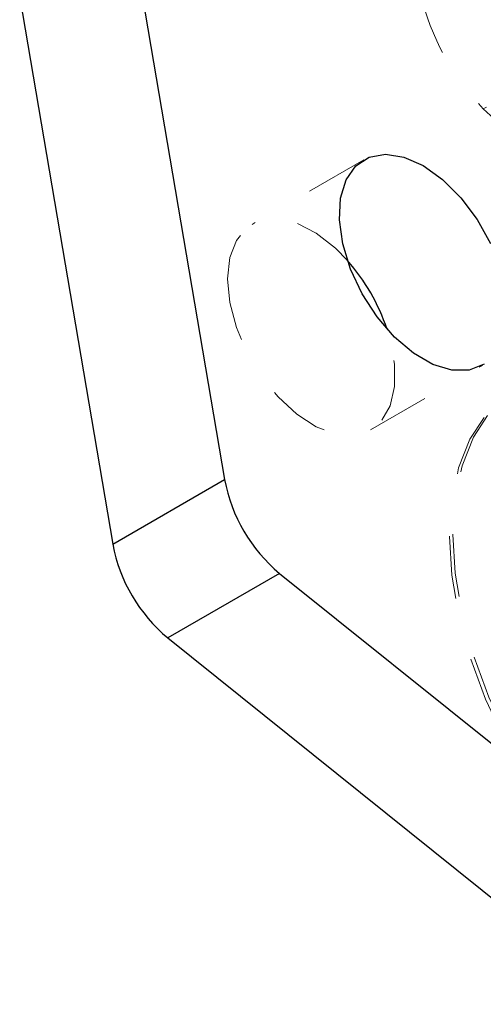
# Model space of a CAD drawing. Header units: inches. Extents: x 0.1 to 87.3, y 0.1 to 33.9.
# Tile 69 of 140: x 34.7 to 35.4, y 10.3 to 11.8. Entities that reach past the tile are written whole.
import ezdxf

# ---------------------------------------------------------------- set-up
doc = ezdxf.new("R2010")
doc.units = ezdxf.units.IN
doc.header["$MEASUREMENT"] = 0
doc.linetypes.add('HIDDEN', pattern=[0.075, 0.05, -0.025])

msp = doc.modelspace()

# ---------------------------------------------------------------- linework, layer by layer
at = {"color": 7, "linetype": 'Continuous', "lineweight": 25}
for p, q in [((34.848602, 11.97394), (34.997048, 11.103525)), ((34.848602, 11.97394), (34.997048, 11.103525)), ((34.670433, 11.871086), (34.81888, 11.00067)), ((34.670433, 11.871086), (34.81888, 11.00067)), ((34.81888, 11.00067), (34.997048, 11.103525)), ((34.81888, 11.00067), (34.997048, 11.103525)), ((35.084591, 10.954204), (34.906422, 10.85135)), ((35.084591, 10.954204), (34.906422, 10.85135)), ((35.084591, 10.954204), (35.940538, 10.267948)), ((35.084591, 10.954204), (35.794697, 10.384876)), ((34.906422, 10.85135), (35.616528, 10.282021)), ((34.906422, 10.85135), (35.616528, 10.282021))]:
    msp.add_line(p, q, dxfattribs=at)
at = {"color": 7, "linetype": 'HIDDEN', "lineweight": 18}
for p, q in [((35.5875, 11.796587), (35.409331, 11.693732)), ((35.5875, 11.796587), (35.409331, 11.693732)), ((35.218958, 11.61277), (35.04079, 11.509915)), ((35.218958, 11.61277), (35.04079, 11.509915)), ((35.229751, 11.182589), (35.407919, 11.285444)), ((35.229751, 11.182589), (35.407919, 11.285444))]:
    msp.add_line(p, q, dxfattribs=at)
at = {"color": 7, "linetype": 'HIDDEN', "lineweight": 18, "flags": 128}
for points in [[(35.797643, 11.641761), (35.771183, 11.607218), (35.738053, 11.582162), (35.699138, 11.567263), (35.655475, 11.562917), (35.608229, 11.56924), (35.558659, 11.586064), (35.508089, 11.61294), (35.457867, 11.649151), (35.409331, 11.693732)], [(35.797643, 11.641761), (35.771183, 11.607218), (35.738053, 11.582162), (35.699138, 11.567263), (35.655475, 11.562917), (35.608229, 11.56924), (35.558659, 11.586064), (35.508089, 11.61294), (35.457867, 11.649151), (35.409331, 11.693732)], [(35.19284, 11.452269), (35.173595, 11.471952), (35.14304, 11.495813), (35.112066, 11.51161), (35.082343, 11.518493), (35.055474, 11.516091), (35.032906, 11.504532), (35.015857, 11.484441), (35.005246, 11.456899), (35.001644, 11.423393)], [(35.19284, 11.452269), (35.173595, 11.471952), (35.14304, 11.495813), (35.112066, 11.51161), (35.082343, 11.518493), (35.055474, 11.516091), (35.032906, 11.504532), (35.015857, 11.484441), (35.005246, 11.456899), (35.001644, 11.423393)], [(35.001644, 11.423393), (35.005246, 11.385728), (35.015857, 11.345935), (35.032906, 11.306159), (35.055474, 11.268544), (35.082343, 11.235119), (35.112066, 11.207685), (35.14304, 11.187721), (35.173595, 11.176304), (35.202083, 11.174048), (35.22697, 11.181076), (35.246913, 11.197009), (35.260838, 11.220987), (35.267993, 11.251719), (35.267993, 11.287547), (35.260838, 11.326539), (35.255868, 11.34309)], [(35.001644, 11.423393), (35.005246, 11.385728), (35.015857, 11.345935), (35.032906, 11.306159), (35.055474, 11.268544), (35.082343, 11.235119), (35.112066, 11.207685), (35.14304, 11.187721), (35.173595, 11.176304), (35.202083, 11.174048), (35.22697, 11.181076), (35.246913, 11.197009), (35.260838, 11.220987), (35.267993, 11.251719), (35.267993, 11.287547), (35.260838, 11.326539), (35.255868, 11.34309)], [(35.671294, 11.250759), (35.722799, 11.22528), (35.774303, 11.191294), (35.824759, 11.149491), (35.87314, 11.100724), (35.918459, 11.045985), (35.959796, 10.986389), (35.996308, 10.923148), (36.027253, 10.85755), (36.051999, 10.79093), (36.070044, 10.724645), (36.08102, 10.660044), (36.084704, 10.598442), (36.08102, 10.541094), (36.070044, 10.489165), (36.051999, 10.443714), (36.027253, 10.405667), (35.996308, 10.375796), (35.959796, 10.354711), (35.918459, 10.342841), (35.87314, 10.340427), (35.824759, 10.347519), (35.774303, 10.363972), (35.722799, 10.389451), (35.671294, 10.423438), (35.620838, 10.46524), (35.572458, 10.514007), (35.527138, 10.568746), (35.485801, 10.628343), (35.449289, 10.691584), (35.418345, 10.757182), (35.393598, 10.823801), (35.375553, 10.890086), (35.364577, 10.954687), (35.360894, 11.016289), (35.364577, 11.073638), (35.375553, 11.125566), (35.393598, 11.171017), (35.418345, 11.209065), (35.449289, 11.238935), (35.485801, 11.26002), (35.527138, 11.27189), (35.572458, 11.274304), (35.620838, 11.267212), (35.671294, 11.250759)], [(35.671294, 11.250759), (35.722799, 11.22528), (35.774303, 11.191294), (35.824759, 11.149491), (35.87314, 11.100724), (35.918459, 11.045985), (35.959796, 10.986389), (35.996308, 10.923148), (36.027253, 10.85755), (36.051999, 10.79093), (36.070044, 10.724645), (36.08102, 10.660044), (36.084704, 10.598442), (36.08102, 10.541094), (36.070044, 10.489165), (36.051999, 10.443714), (36.027253, 10.405667), (35.996308, 10.375796), (35.959796, 10.354711), (35.918459, 10.342841), (35.87314, 10.340427), (35.824759, 10.347519), (35.774303, 10.363972), (35.722799, 10.389451), (35.671294, 10.423438), (35.620838, 10.46524), (35.572458, 10.514007), (35.527138, 10.568746), (35.485801, 10.628343), (35.449289, 10.691584), (35.418345, 10.757182), (35.393598, 10.823801), (35.375553, 10.890086), (35.364577, 10.954687), (35.360894, 11.016289), (35.364577, 11.073638), (35.375553, 11.125566), (35.393598, 11.171017), (35.418345, 11.209065), (35.449289, 11.238935), (35.485801, 11.26002), (35.527138, 11.27189), (35.572458, 11.274304), (35.620838, 11.267212), (35.671294, 11.250759)], [(35.665727, 11.247545), (35.717231, 11.222066), (35.768735, 11.188079), (35.819191, 11.146277), (35.867572, 11.09751), (35.912892, 11.042771), (35.954228, 10.983174), (35.990741, 10.919934), (36.021685, 10.854336), (36.046431, 10.787716), (36.064476, 10.721431), (36.075452, 10.65683), (36.079136, 10.595228), (36.075452, 10.537879), (36.064476, 10.485951), (36.046431, 10.4405), (36.021685, 10.402452), (35.990741, 10.372582), (35.954228, 10.351497), (35.912892, 10.339627), (35.867572, 10.337213), (35.819191, 10.344305), (35.768735, 10.360758), (35.717231, 10.386237), (35.665727, 10.420223), (35.615271, 10.462026), (35.56689, 10.510793), (35.52157, 10.565532), (35.480234, 10.625128), (35.443721, 10.688369), (35.412777, 10.753967), (35.388031, 10.820587), (35.369986, 10.886872), (35.35901, 10.951473), (35.355326, 11.013075), (35.35901, 11.070424), (35.369986, 11.122352), (35.388031, 11.167803), (35.412777, 11.205851), (35.443721, 11.235721), (35.480234, 11.256806), (35.52157, 11.268676), (35.56689, 11.27109), (35.615271, 11.263998), (35.665727, 11.247545)], [(35.665727, 11.247545), (35.717231, 11.222066), (35.768735, 11.188079), (35.819191, 11.146277), (35.867572, 11.09751), (35.912892, 11.042771), (35.954228, 10.983174), (35.990741, 10.919934), (36.021685, 10.854336), (36.046431, 10.787716), (36.064476, 10.721431), (36.075452, 10.65683), (36.079136, 10.595228), (36.075452, 10.537879), (36.064476, 10.485951), (36.046431, 10.4405), (36.021685, 10.402452), (35.990741, 10.372582), (35.954228, 10.351497), (35.912892, 10.339627), (35.867572, 10.337213), (35.819191, 10.344305), (35.768735, 10.360758), (35.717231, 10.386237), (35.665727, 10.420223), (35.615271, 10.462026), (35.56689, 10.510793), (35.52157, 10.565532), (35.480234, 10.625128), (35.443721, 10.688369), (35.412777, 10.753967), (35.388031, 10.820587), (35.369986, 10.886872), (35.35901, 10.951473), (35.355326, 11.013075), (35.35901, 11.070424), (35.369986, 11.122352), (35.388031, 11.167803), (35.412777, 11.205851), (35.443721, 11.235721), (35.480234, 11.256806), (35.52157, 11.268676), (35.56689, 11.27109), (35.615271, 11.263998), (35.665727, 11.247545)]]:
    msp.add_lwpolyline(points, dxfattribs=at)
at = {"color": 7, "linetype": 'Continuous', "lineweight": 25, "flags": 128}
for points in [[(35.410635, 11.287105), (35.386868, 11.277796), (35.359142, 11.277722), (35.328952, 11.286888), (35.297926, 11.304799), (35.267736, 11.330489), (35.24001, 11.362575), (35.216242, 11.399325), (35.197715, 11.438759), (35.185426, 11.478751), (35.180038, 11.517145), (35.181842, 11.551871), (35.190741, 11.581057), (35.206254, 11.603129), (35.227545, 11.616898), (35.253467, 11.621621), (35.282622, 11.617044)], [(35.410635, 11.287105), (35.386868, 11.277796), (35.359142, 11.277722), (35.328952, 11.286888), (35.297926, 11.304799), (35.267736, 11.330489), (35.24001, 11.362575), (35.216242, 11.399325), (35.197715, 11.438759), (35.185426, 11.478751), (35.180038, 11.517145), (35.181842, 11.551871), (35.190741, 11.581057), (35.206254, 11.603129), (35.227545, 11.616898), (35.253467, 11.621621), (35.282622, 11.617044)], [(35.282622, 11.617044), (35.313439, 11.603414), (35.344255, 11.581464), (35.37341, 11.55238), (35.399332, 11.517728), (35.420624, 11.479376)], [(35.282622, 11.617044), (35.313439, 11.603414), (35.344255, 11.581464), (35.37341, 11.55238), (35.399332, 11.517728), (35.420624, 11.479376)]]:
    msp.add_lwpolyline(points, dxfattribs=at)
at = {"color": 7, "linetype": 'HIDDEN', "lineweight": 18}
msp.add_arc((35.690656, 11.966006), 0.391506, 193.102211, 224.063367, dxfattribs=at)
msp.add_arc((35.690656, 11.966006), 0.391506, 193.102211, 224.063367, dxfattribs=at)
at = {"color": 7, "linetype": 'Continuous', "lineweight": 25}
for centre, radius, start, end in [((34.953459, 11.241295), 0.319083, 18.603887, 41.390716), ((34.953459, 11.241295), 0.319083, 18.603887, 41.390716), ((35.248071, 11.15037), 0.255357, 190.57078, 230.192825), ((35.248071, 11.15037), 0.255357, 190.57078, 230.192825), ((35.069903, 11.047516), 0.255357, 190.570805, 230.1928), ((35.069903, 11.047516), 0.255357, 190.570805, 230.1928)]:
    msp.add_arc(centre, radius, start, end, dxfattribs=at)

doc.saveas('drawing.dxf')
